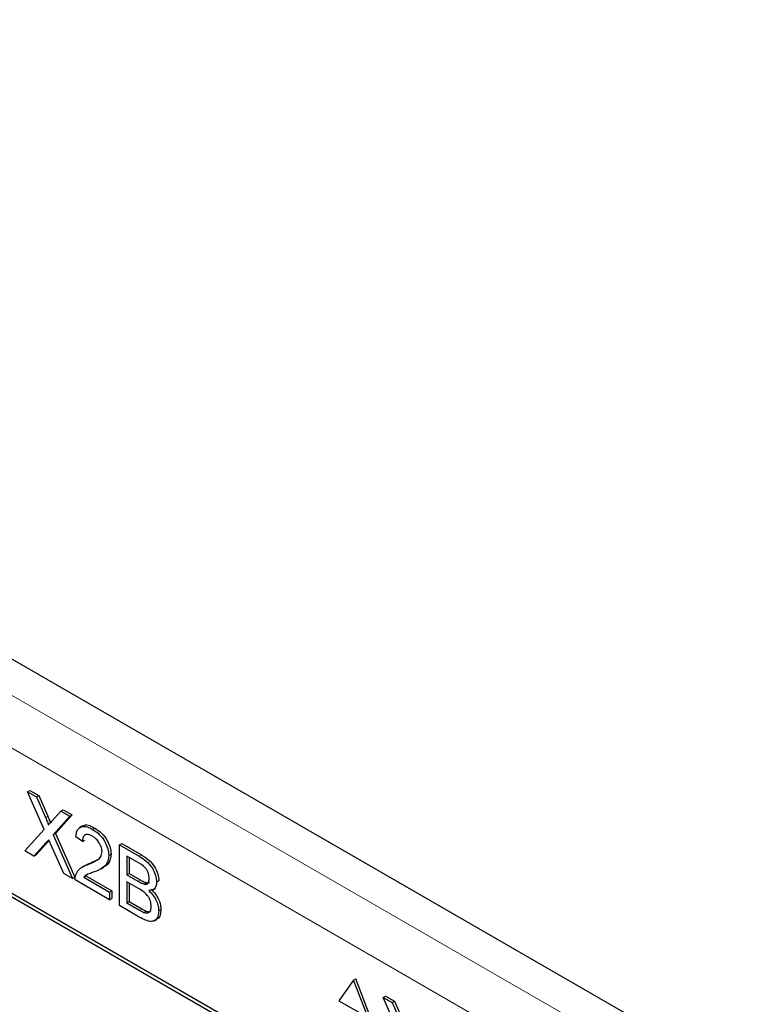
# Paper-space layout 'Blatt2' of a CAD drawing. Header units: millimetres. Extents: x 5 to 418, y 2 to 292.
# Tile 46 of 124: x 115.32 to 119.15, y 182.84 to 187.91. Entities that reach past the tile are written whole.
import ezdxf

# ---------------------------------------------------------------- set-up
doc = ezdxf.new("R2010")
doc.units = ezdxf.units.MM

psp = doc.layouts.new('Blatt2')

# ---------------------------------------------------------------- linework, layer by layer
at = {"color": 7, "linetype": 'Continuous', "lineweight": 25}
for p, q in [((120.8085, 181.4202), (109.564, 187.9115)), ((118.1502, 181.7474), (112.1987, 185.1831)), ((118.1333, 181.7376), (112.2408, 185.1393)), ((115.3559, 183.9309), (115.3677, 183.9377)), ((115.4422, 183.7365), (115.3559, 183.9309)), ((115.3559, 183.9309), (115.4019, 183.9043)), ((115.3677, 183.9377), (115.4137, 183.9111)), ((115.4019, 183.9043), (115.4137, 183.9111)), ((115.4019, 183.9043), (115.4492, 183.7978)), ((115.4137, 183.9111), (115.461, 183.8046)), ((115.481, 183.7794), (115.5281, 183.8315)), ((115.5281, 183.8315), (115.5399, 183.8383)), ((115.5281, 183.8315), (115.5748, 183.8045)), ((115.5399, 183.8383), (115.5866, 183.8113)), ((115.5748, 183.8045), (115.4885, 183.7092)), ((115.5866, 183.8113), (115.5003, 183.716)), ((115.5748, 183.8045), (115.5866, 183.8113)), ((115.342, 183.6259), (115.4422, 183.7365)), ((115.4885, 183.7092), (115.5003, 183.716)), ((115.5003, 183.716), (115.6005, 183.4903)), ((115.6388, 183.7548), (115.6256, 183.7471)), ((115.6913, 183.7372), (115.7031, 183.744)), ((115.4527, 183.6697), (115.3886, 183.599)), ((115.4645, 183.6765), (115.4004, 183.6058)), ((115.4674, 183.6797), (115.4645, 183.6765)), ((115.4885, 183.7092), (115.5887, 183.4835)), ((115.6392, 183.675), (115.6045, 183.6991)), ((115.6392, 183.675), (115.651, 183.6818)), ((115.8303, 183.657), (115.8421, 183.6638)), ((115.8421, 183.6638), (115.9436, 183.6052)), ((115.3886, 183.599), (115.342, 183.6259)), ((115.5426, 183.5101), (115.4766, 183.6588)), ((115.7747, 183.6027), (115.7865, 183.6095)), ((115.8303, 183.344), (115.8303, 183.657)), ((115.8303, 183.657), (115.9318, 183.5984)), ((115.3886, 183.599), (115.4004, 183.6058)), ((115.6671, 183.5553), (115.6789, 183.5621)), ((115.6789, 183.5621), (115.718, 183.5816)), ((115.9202, 183.569), (115.8686, 183.5988)), ((115.8686, 183.5988), (115.8686, 183.5025)), ((115.8804, 183.592), (115.8804, 183.5093)), ((115.5887, 183.4835), (115.5426, 183.5101)), ((115.6501, 183.5495), (115.6368, 183.5419)), ((115.735, 183.5342), (115.7482, 183.5419)), ((115.8686, 183.5025), (115.8804, 183.5093)), ((115.8804, 183.5093), (115.9362, 183.477)), ((115.5887, 183.4835), (115.6005, 183.4903)), ((115.7782, 183.3741), (115.601, 183.4764)), ((115.6456, 183.4908), (115.6574, 183.4976)), ((115.6456, 183.4908), (115.7782, 183.4142)), ((115.6651, 183.504), (115.6574, 183.4976)), ((115.6574, 183.4976), (115.79, 183.421)), ((115.8686, 183.5025), (115.9244, 183.4702)), ((115.9283, 183.4319), (115.8686, 183.4664)), ((115.8686, 183.4664), (115.8686, 183.358)), ((115.8804, 183.4596), (115.8804, 183.3648)), ((115.957, 183.4551), (115.9688, 183.4619)), ((116.0215, 183.4655), (116.0333, 183.4723)), ((115.7782, 183.4142), (115.79, 183.421)), ((115.7782, 183.4142), (115.7782, 183.3741)), ((115.79, 183.421), (115.79, 183.3809)), ((116.0019, 183.4255), (116.0152, 183.4332)), ((115.7782, 183.3741), (115.79, 183.3809)), ((115.8686, 183.358), (115.8804, 183.3648)), ((115.8686, 183.358), (115.9327, 183.321)), ((115.8804, 183.3648), (115.9445, 183.3278)), ((115.9321, 183.2852), (115.8303, 183.344)), ((115.9559, 183.3091), (115.9677, 183.3159)), ((116.0319, 183.3173), (116.0437, 183.3241)), ((116.0087, 183.2656), (116.022, 183.2733)), ((117.0357, 182.9593), (116.9608, 182.8528)), ((117.0357, 182.9593), (117.0474, 182.9661)), ((117.1105, 182.7664), (117.0357, 182.9593)), ((117.1223, 182.7732), (117.0474, 182.9661)), ((116.9608, 182.8528), (117.1105, 182.7664)), ((117.1885, 182.8711), (117.2003, 182.8779)), ((117.2747, 182.6767), (117.1885, 182.8711)), ((117.1885, 182.8711), (117.2345, 182.8445)), ((117.2003, 182.8779), (117.2463, 182.8513)), ((117.2345, 182.8445), (117.2463, 182.8513)), ((117.2463, 182.8513), (117.2936, 182.7447)), ((117.2345, 182.8445), (117.2818, 182.7379))]:
    psp.add_line(p, q, dxfattribs=at)
at = {"color": 7, "linetype": 'Continuous', "lineweight": 18}
for p, q in [((111.5779, 186.5621), (119.0066, 182.2736)), ((118.8888, 182.0695), (111.4601, 186.358)), ((115.4492, 183.7978), (115.461, 183.8046)), ((115.4527, 183.6697), (115.4645, 183.6765)), ((115.9318, 183.5984), (115.9436, 183.6052)), ((115.9244, 183.4702), (115.9362, 183.477)), ((115.9327, 183.321), (115.9445, 183.3278))]:
    psp.add_line(p, q, dxfattribs=at)
at = {"color": 7, "linetype": 'Continuous', "lineweight": 25}
for points, knots in [([(115.4492, 183.7978), (115.4523, 183.7907), (115.4565, 183.7808), (115.4617, 183.768), (115.4628, 183.7625), (115.4633, 183.7598)], [0, 0, 0, 0, 0.561277, 0.781763, 1, 1, 1, 1]), ([(115.461, 183.8046), (115.464, 183.7975), (115.4682, 183.7876), (115.4729, 183.7765), (115.4737, 183.7727), (115.4739, 183.7716)], [0, 0, 0, 0, 0.646868, 0.900977, 1, 1, 1, 1]), ([(115.4633, 183.7598), (115.4666, 183.7634), (115.4725, 183.77), (115.4784, 183.7765), (115.481, 183.7794)], [0, 0, 0, 0, 0.56, 1, 1, 1, 1]), ([(115.6405, 183.7522), (115.6431, 183.7547), (115.6515, 183.7626), (115.675, 183.7581), (115.6937, 183.7487), (115.7031, 183.744)], [0, 0, 0, 0, 0.185653, 0.592247, 1, 1, 1, 1]), ([(115.6045, 183.6991), (115.6065, 183.7118), (115.6105, 183.7372), (115.6338, 183.7545), (115.6628, 183.7519), (115.6818, 183.7421), (115.6913, 183.7372)], [0, 0, 0, 0, 0.280235, 0.558893, 0.779132, 1, 1, 1, 1]), ([(115.6906, 183.7016), (115.6831, 183.7052), (115.6681, 183.7126), (115.6501, 183.7089), (115.6405, 183.6946), (115.6396, 183.6816), (115.6392, 183.675)], [0, 0, 0, 0, 0.28041, 0.559489, 0.779375, 1, 1, 1, 1]), ([(115.6913, 183.7372), (115.7032, 183.7295), (115.7268, 183.7139), (115.755, 183.676), (115.7722, 183.6363), (115.7739, 183.6139), (115.7747, 183.6027)], [0, 0, 0, 0, 0.280482, 0.559644, 0.779749, 1, 1, 1, 1]), ([(115.7031, 183.744), (115.7149, 183.7363), (115.7385, 183.7208), (115.7668, 183.6828), (115.784, 183.6431), (115.7857, 183.6207), (115.7865, 183.6095)], [0, 0, 0, 0, 0.280482, 0.559644, 0.779749, 1, 1, 1, 1]), ([(115.4655, 183.6838), (115.4631, 183.6812), (115.4588, 183.6765), (115.4546, 183.6718), (115.4527, 183.6697)], [0, 0, 0, 0, 0.560002, 1, 1, 1, 1]), ([(115.4766, 183.6588), (115.4746, 183.6634), (115.4708, 183.6718), (115.4671, 183.6801), (115.4655, 183.6838)], [0, 0, 0, 0, 0.56, 1, 1, 1, 1]), ([(115.74, 183.6224), (115.7391, 183.6309), (115.7372, 183.648), (115.7232, 183.6728), (115.7069, 183.691), (115.696, 183.698), (115.6906, 183.7016)], [0, 0, 0, 0, 0.27908, 0.558612, 0.779043, 1, 1, 1, 1]), ([(115.6671, 183.5553), (115.6844, 183.5624), (115.7086, 183.5723), (115.7352, 183.5941), (115.7384, 183.613), (115.74, 183.6224)], [0, 0, 0, 0, 0.561313, 0.781386, 1, 1, 1, 1]), ([(115.7865, 183.6095), (115.7846, 183.5957), (115.7808, 183.5681), (115.7629, 183.5498), (115.7505, 183.544), (115.7478, 183.5427)], [0, 0, 0, 0, 0.43566, 0.873431, 1, 1, 1, 1]), ([(115.6502, 183.5493), (115.654, 183.5515), (115.6631, 183.5567), (115.6731, 183.5601), (115.6789, 183.5621)], [0, 0, 0, 0, 0.4218292, 1, 1, 1, 1]), ([(115.7747, 183.6027), (115.7729, 183.5888), (115.7692, 183.561), (115.7401, 183.5344), (115.7149, 183.524), (115.6995, 183.5177)], [0, 0, 0, 0, 0.278741, 0.558834, 1, 1, 1, 1]), ([(115.9832, 183.4837), (115.9824, 183.4927), (115.9812, 183.5061), (115.9729, 183.5253), (115.9545, 183.5507), (115.9355, 183.5609), (115.9202, 183.569)], [0, 0, 0, 0, 0.249512, 0.375019, 0.500244, 1, 1, 1, 1]), ([(115.9318, 183.5984), (115.9439, 183.591), (115.9678, 183.5763), (115.9991, 183.541), (116.0177, 183.5002), (116.0202, 183.4771), (116.0215, 183.4655)], [0, 0, 0, 0, 0.281116, 0.560026, 0.780112, 1, 1, 1, 1]), ([(115.9436, 183.6052), (115.9556, 183.5978), (115.9796, 183.5831), (116.0109, 183.5478), (116.0295, 183.507), (116.032, 183.4839), (116.0333, 183.4723)], [0, 0, 0, 0, 0.281116, 0.560026, 0.780112, 1, 1, 1, 1]), ([(115.6046, 183.5021), (115.6092, 183.5116), (115.6168, 183.5273), (115.6339, 183.5406), (115.6499, 183.5491), (115.6614, 183.5532), (115.6671, 183.5553)], [0, 0, 0, 0, 0.339411, 0.559525, 0.779752, 1, 1, 1, 1]), ([(115.6995, 183.5177), (115.6931, 183.5153), (115.6824, 183.5113), (115.6677, 183.5055), (115.6555, 183.5), (115.6489, 183.4938), (115.6456, 183.4908)], [0, 0, 0, 0, 0.340038, 0.560063, 0.78009, 1, 1, 1, 1]), ([(115.601, 183.4764), (115.6011, 183.4816), (115.6013, 183.491), (115.6036, 183.4987), (115.6046, 183.5021)], [0, 0, 0, 0, 0.559956, 1, 1, 1, 1]), ([(115.9244, 183.4702), (115.9306, 183.4667), (115.9416, 183.4604), (115.9523, 183.4567), (115.957, 183.4551)], [0, 0, 0, 0, 0.560393, 1, 1, 1, 1]), ([(115.9362, 183.477), (115.9424, 183.4735), (115.9533, 183.4672), (115.9641, 183.4635), (115.9688, 183.4619)], [0, 0, 0, 0, 0.560393, 1, 1, 1, 1]), ([(115.957, 183.4551), (115.9613, 183.4547), (115.97, 183.4537), (115.9813, 183.4624), (115.9825, 183.4756), (115.9832, 183.4837)], [0, 0, 0, 0, 0.280869, 0.561063, 1, 1, 1, 1]), ([(115.9688, 183.4619), (115.9734, 183.4611), (115.9794, 183.4599), (115.9832, 183.4634), (115.9842, 183.4642)], [0, 0, 0, 0, 0.753765, 1, 1, 1, 1]), ([(116.0215, 183.4655), (116.0207, 183.4579), (116.0192, 183.4426), (116.0061, 183.4243), (115.9904, 183.4227), (115.9808, 183.4217)], [0, 0, 0, 0, 0.280336, 0.5608, 1, 1, 1, 1]), ([(115.9937, 183.34), (115.9928, 183.3494), (115.9916, 183.3636), (115.9827, 183.3836), (115.9644, 183.4108), (115.9443, 183.4226), (115.9283, 183.4319)], [0, 0, 0, 0, 0.249802, 0.375546, 0.501154, 1, 1, 1, 1]), ([(115.9808, 183.4217), (115.9887, 183.4138), (116.0044, 183.3981), (116.0211, 183.3688), (116.0305, 183.3408), (116.0314, 183.3251), (116.0319, 183.3173)], [0, 0, 0, 0, 0.280211, 0.55967, 0.779709, 1, 1, 1, 1]), ([(115.9926, 183.4285), (116.0005, 183.4206), (116.0162, 183.4049), (116.0329, 183.3756), (116.0423, 183.3476), (116.0432, 183.3319), (116.0437, 183.3241)], [0, 0, 0, 0, 0.280211, 0.55967, 0.779709, 1, 1, 1, 1]), ([(116.0319, 183.3173), (116.0311, 183.3075), (116.0294, 183.2878), (116.0161, 183.2675), (115.9846, 183.2572), (115.9538, 183.2737), (115.9321, 183.2852)], [0, 0, 0, 0, 0.187143, 0.374319, 0.560786, 1, 1, 1, 1]), ([(115.9327, 183.321), (115.937, 183.3185), (115.9448, 183.314), (115.9525, 183.3106), (115.9559, 183.3091)], [0, 0, 0, 0, 0.560099, 1, 1, 1, 1]), ([(115.9445, 183.3278), (115.9488, 183.3253), (115.9566, 183.3208), (115.9643, 183.3174), (115.9677, 183.3159)], [0, 0, 0, 0, 0.560099, 1, 1, 1, 1]), ([(115.9559, 183.3091), (115.9618, 183.3074), (115.9738, 183.3039), (115.9863, 183.3109), (115.9928, 183.3239), (115.9934, 183.3346), (115.9937, 183.34)], [0, 0, 0, 0, 0.28029, 0.559018, 0.779402, 1, 1, 1, 1]), ([(115.9677, 183.3159), (115.9738, 183.3138), (115.9832, 183.3106), (115.9895, 183.3149), (115.9917, 183.3164)], [0, 0, 0, 0, 0.658905, 1, 1, 1, 1]), ([(116.0437, 183.3241), (116.0427, 183.3145), (116.0408, 183.2952), (116.0321, 183.2777), (116.0231, 183.2752), (116.0213, 183.2747)], [0, 0, 0, 0, 0.444756, 0.889591, 1, 1, 1, 1])]:
    psp.add_open_spline(points, degree=3, knots=knots, dxfattribs=at)

doc.saveas('drawing.dxf')
